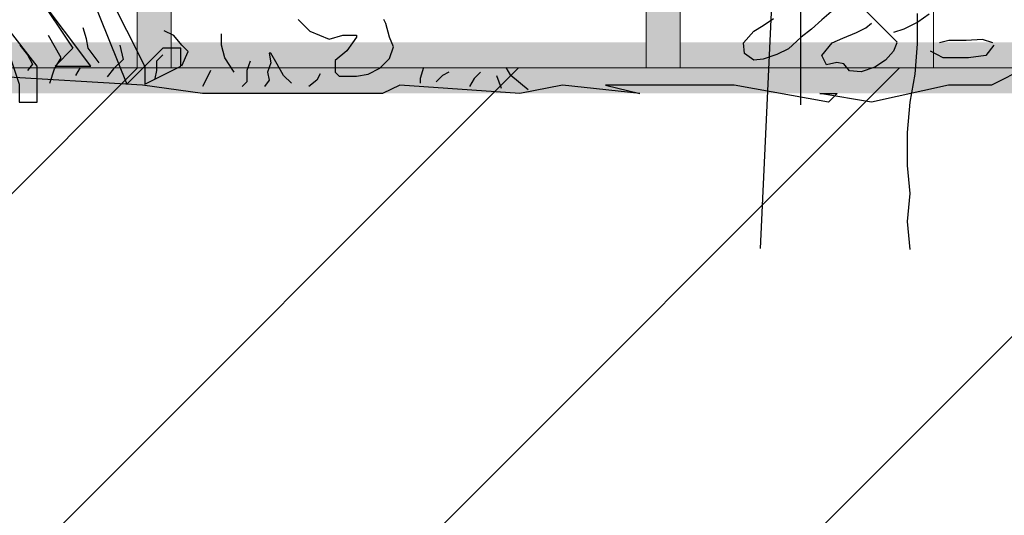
# Model space of a CAD drawing. Header units: centimetres. Extents: x 100159 to 737697, y -50084 to 234864.
# Tile 126 of 165: x 404050 to 404108, y -17888 to -17859. Entities that reach past the tile are written whole.
import ezdxf

# ---------------------------------------------------------------- set-up
doc = ezdxf.new("R2010")
doc.units = ezdxf.units.CM
doc.linetypes.add('CACHEX2', pattern=[19.05, 12.7, -6.35])
doc.layers.get('0').update_dxf_attribs({"lineweight": 5})
for name, color, linetype, lineweight in [('40', 8, 'CACHEX2', 5), ('DDL- STRUCTURE', 5, 'Continuous', 5), ('DDL-HACHURES', 252, 'Continuous', 13), ('DDL-HACHURES POCHAGE GRIS', 251, 'Continuous', 5), ('DDL-TRAIT EPAIS', 7, 'Continuous', 5)]:
    doc.layers.add(name, color=color, linetype=linetype, lineweight=lineweight)
doc.layers.add('DDL- PAYSAGE', color=63, linetype='Continuous')

# ---------------------------------------------------------------- blocks, each defined once
blk = doc.blocks.new('fenetre facade est self')
at = {"linetype": 'Continuous'}
for points in [[(-1767.073, 8.142), (-1767.073, -353.858), (-1957.073, -353.858), (-1957.073, 8.142)], [(-1677.073, 8.116), (-1677.073, -353.858), (-1767.073, -353.858), (-1767.073, 8.116)]]:
    blk.add_lwpolyline(points, close=True, dxfattribs=at)
blk = doc.blocks.new('ARBUST3')
at = {"color": 0}
for p, q in [((0.878, 0.1116), (0.9166, 0.1502)), ((0.9523, 0.1458), (0.9627, 0.1367)), ((0.8418, 0.1432), (0.8548, 0.1341)), ((0.8548, 0.1341), (0.8704, 0.1263)), ((0.9627, 0.1367), (0.9744, 0.1263)), ((1.029, 0.1302), (1.0173, 0.138)), ((1.454, 0.1325), (1.4562, 0.1369)), ((1.5527, 0.1369), (1.5395, 0.1237)), ((0.8704, 0.1263), (0.8821, 0.1224)), ((0.9133, 0.1276), (0.9068, 0.1328)), ((0.9237, 0.1224), (0.9133, 0.1276)), ((0.9393, 0.1159), (0.9237, 0.1224)), ((0.9744, 0.1263), (0.9861, 0.1172)), ((1.0394, 0.1237), (1.029, 0.1302)), ((1.0511, 0.1107), (1.0394, 0.1237)), ((1.4496, 0.1172), (1.454, 0.1325)), ((1.5395, 0.1237), (1.5176, 0.115)), ((1.6926, 0.1189), (1.7034, 0.1243)), ((1.7911, 0.1153), (1.7946, 0.1278)), ((0.7702, 0.1107), (0.782, 0.1146)), ((0.782, 0.1146), (0.8002, 0.1133)), ((0.8002, 0.1133), (0.8197, 0.1133)), ((0.8197, 0.1133), (0.8301, 0.1107)), ((0.951, 0.1107), (0.9393, 0.1159)), ((0.9861, 0.1172), (1.0004, 0.1041)), ((1.4452, 0.1062), (1.4496, 0.1172)), ((1.4869, 0.1194), (1.4869, 0.1172)), ((1.5022, 0.1194), (1.4869, 0.1194)), ((1.4869, 0.1172), (1.4913, 0.1106)), ((1.5176, 0.115), (1.5022, 0.1194)), ((1.6389, 0.1081), (1.6389, 0.1207)), ((1.6837, 0.1081), (1.6926, 0.1189)), ((1.7893, 0.1046), (1.7911, 0.1153)), ((1.8197, 0.0938), (1.834, 0.1189)), ((0.7689, 0.1081), (0.7781, 0.0963)), ((0.8262, 0.0937), (0.8405, 0.1015)), ((0.8782, 0.1107), (0.8821, 0.1015)), ((0.8821, 0.1015), (0.8912, 0.0911)), ((0.9627, 0.0963), (0.951, 0.1107)), ((1.0004, 0.1041), (1.0134, 0.0976)), ((1.0498, 0.0989), (1.0511, 0.1107)), ((1.4496, 0.093), (1.4452, 0.1062)), ((1.4913, 0.1106), (1.4979, 0.1018)), ((1.4979, 0.1018), (1.511, 0.0908)), ((1.6353, 0.0938), (1.6389, 0.1081)), ((1.6765, 0.101), (1.6837, 0.1081)), ((1.6837, 0.0849), (1.6765, 0.101)), ((1.7535, 0.1081), (1.7499, 0.092)), ((1.7767, 0.0884), (1.7893, 0.1046)), ((1.8662, 0.1081), (1.8573, 0.0974)), ((0.7781, 0.0963), (0.7976, 0.0937)), ((0.7976, 0.0937), (0.8262, 0.0937)), ((0.8912, 0.0911), (0.9029, 0.0833)), ((0.9575, 0.0859), (0.9627, 0.0963)), ((1.0134, 0.0976), (1.029, 0.0924)), ((1.029, 0.0924), (1.0394, 0.0911)), ((1.0394, 0.0911), (1.0498, 0.0989)), ((1.4606, 0.0821), (1.4496, 0.093)), ((1.511, 0.0908), (1.511, 0.0777)), ((1.5763, 0.0867), (1.5834, 0.0992)), ((1.5852, 0.0992), (1.5834, 0.0884)), ((1.5834, 0.0992), (1.5852, 0.0992)), ((1.6067, 0.0902), (1.6103, 0.0795)), ((1.6246, 0.0777), (1.6353, 0.0938)), ((1.7051, 0.0974), (1.7123, 0.0902)), ((1.7123, 0.0902), (1.7123, 0.0795)), ((1.7499, 0.092), (1.7606, 0.0813)), ((1.8269, 0.0813), (1.8197, 0.0938)), ((1.8573, 0.0974), (1.8519, 0.0867)), ((0.7331, 0.0826), (0.7717, 0.0632)), ((0.9029, 0.0833), (0.9185, 0.0781)), ((0.9185, 0.0781), (0.9315, 0.0794)), ((0.9315, 0.0794), (0.938, 0.0872)), ((0.938, 0.0872), (0.9458, 0.0885)), ((0.9458, 0.0885), (0.9575, 0.0859)), ((1.3131, 0.0741), (1.3185, 0.0831)), ((1.3472, 0.0777), (1.3543, 0.0705)), ((1.383, 0.0777), (1.3901, 0.0741)), ((1.4116, 0.0831), (1.4152, 0.0705)), ((1.4737, 0.0755), (1.4606, 0.0821)), ((1.511, 0.0777), (1.5066, 0.0733)), ((1.5691, 0.0741), (1.5763, 0.0867)), ((1.5834, 0.0884), (1.587, 0.0777)), ((1.587, 0.0777), (1.5852, 0.0687)), ((1.6103, 0.0795), (1.6103, 0.067)), ((1.6514, 0.0795), (1.6568, 0.0687)), ((1.7123, 0.0795), (1.7141, 0.0705)), ((1.7606, 0.0813), (1.7678, 0.0723)), ((1.7982, 0.0831), (1.8036, 0.0741)), ((1.8322, 0.0652), (1.8269, 0.0813)), ((1.8519, 0.0867), (1.8573, 0.0795)), ((1.2935, 0.058), (1.3131, 0.0741)), ((1.3293, 0.0741), (1.3239, 0.0598)), ((1.3543, 0.0705), (1.3597, 0.0616)), ((1.3901, 0.0741), (1.3973, 0.067)), ((1.4152, 0.0705), (1.4152, 0.0652)), ((1.4869, 0.0733), (1.4737, 0.0755)), ((1.5066, 0.0733), (1.4869, 0.0733)), ((1.5279, 0.0759), (1.5315, 0.0687)), ((1.5315, 0.0687), (1.5405, 0.0616)), ((1.5602, 0.0652), (1.5691, 0.0741)), ((1.5852, 0.0687), (1.5906, 0.0616)), ((1.6103, 0.067), (1.6157, 0.0616)), ((1.6568, 0.0687), (1.6604, 0.0616)), ((1.728, 0.0632), (1.8922, 0.0729)), ((0.7717, 0.0632), (0.82, 0.0632)), ((0.82, 0.0632), (0.907, 0.0439)), ((0.82, 0.0632), (0.82, 0.0632)), ((0.9553, 0.0439), (1.0615, 0.0632)), ((1.0615, 0.0632), (1.1291, 0.0632)), ((1.1291, 0.0632), (1.2064, 0.0632)), ((1.1678, 0.0536), (1.2547, 0.0632)), ((1.2064, 0.0632), (1.1678, 0.0536)), ((1.2547, 0.0632), (1.303, 0.0536)), ((1.303, 0.0536), (1.4382, 0.0632)), ((1.4382, 0.0632), (1.4575, 0.0536)), ((1.6604, 0.0536), (1.728, 0.0632)), ((0.907, 0.0439), (0.9649, 0.0536)), ((0.9456, 0.0536), (0.9553, 0.0439)), ((0.9649, 0.0536), (0.9456, 0.0536)), ((1.4575, 0.0536), (1.5445, 0.0536)), ((1.5445, 0.0536), (1.6604, 0.0536))]:
    blk.add_line(p, q, dxfattribs=at)
blk = doc.blocks.new('Arbue11')
for points in [[(0.37906, 0.07375), (0.32614, 0.01021), (0.31558, -0.02153), (0.31558, -0.03209), (0.30502, -0.03209), (0.30502, -0.01091), (0.37906, 0.08431), (0.37906, 0.08431), (0.38968, 0.08431), (0.37906, 0.07375)], [(0.2521, -0.02153), (0.24148, -0.01091), (0.26266, 0.03139), (0.27322, 0.03139), (0.2521, -0.02153)], [(0.28384, -0.00035), (0.28384, -0.00035), (0.2944, -0.01091), (0.28384, -0.01091), (0.27322, -0.01091), (0.27322, -0.01091), (0.27322, -0.01091), (0.30502, 0.03139), (0.30502, 0.03139), (0.28384, -0.00035)], [(0.24148, -0.01091), (0.24148, -0.02153), (0.2203, -0.01091), (0.2203, -0.01091), (0.2203, -0.00035), (0.23092, -0.00035), (0.24148, -0.01091)]]:
    blk.add_lwpolyline(points)
blk = doc.blocks.new('A$C640D435A')
for points in [[(2035.59, 0), (2037.67, 22.65), (2035.63, 45.31), (2037.71, 67.96), (2037.73, 94.73), (2035.7, 119.44), (2031.6, 142.1), (2029.56, 166.81), (2029.58, 191.53)], [(2127.11, 996.65), (2127.06, 945.16), (2129.1, 922.51), (2129.05, 868.96), (2131.09, 846.31), (2131.07, 819.54), (2135.14, 774.23), (2139.24, 749.51), (2141.28, 724.8), (2141.23, 671.25), (2143.27, 648.6), (2143.24, 623.89), (2141.16, 599.18), (2140.92, 331.46), (2142.96, 308.81), (2157.21, 0.89)], [(2124.25, 117.3), (2124.35, 226.45), (2122.31, 251.16), (2114.09, 273.82), (2107.94, 296.48), (2099.74, 341.8), (2089.46, 362.4), (2085.37, 387.11), (2081.27, 409.77), (2077.17, 434.49), (2075.13, 457.14), (2075.16, 483.91), (2083.42, 508.62), (2083.42, 512.74)]]:
    blk.add_lwpolyline(points)
blk = doc.blocks.new('veget facade ouest self')
at = {"layer": 'DDL- PAYSAGE', "xscale": -0.07261483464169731, "yscale": 0.07261483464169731, "zscale": 0.07261483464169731, "rotation": 270}
blk.add_blockref('A$C640D435A', (-10.696, -610.447), dxfattribs=at)
at = {"layer": 'DDL- PAYSAGE', "color": 85, "lineweight": 0, "true_color": 0x58ba48, "xscale": -100, "yscale": 100, "zscale": 100, "rotation": 270}
blk.add_blockref('Arbue11', (1.187, -441.686), dxfattribs=at)
at = {"layer": 'DDL- PAYSAGE', "lineweight": 0, "xscale": -52.31091090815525, "yscale": 52.31091090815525, "zscale": 52.31091090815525, "rotation": 270}
blk.add_blockref('ARBUST3', (-4.319, -507.79), dxfattribs=at)
blk = doc.blocks.new('*U184')
h = blk.add_hatch(color=256)
h.dxf.hatch_style = 1
h.paths.add_polyline_path([(-180.929, 0.997), (-180.929, -1.003), (180.929, -0.997), (180.929, 1.003)])
at = {"layer": 'DDL-TRAIT EPAIS'}
blk.add_lwpolyline([(-180.929, 0.997), (-180.929, -1.003), (180.929, -0.997), (180.929, 1.003)], close=True, dxfattribs=at)
blk = doc.blocks.new('*U185')
at = {"color": 0, "linetype": 'ByBlock', "lineweight": -2, "transparency": 16777216}
for p in [(0, -420), (0, -450)]:
    blk.add_blockref('*U184', p, dxfattribs=at)

msp = doc.modelspace()

# ---------------------------------------------------------------- hatches: boundary and pattern name
at = {"layer": 'DDL-HACHURES'}
h = msp.add_hatch(dxfattribs=at)
h.set_pattern_fill('ANSI31', color=256, scale=5, angle=180)
h.set_pattern_definition([(315, (487101.846, -21236.112), (11.2253202, 11.2253202), [])])
edge = h.paths.add_edge_path()
edge.add_line((428241.223, -20411.342), (430732.326, -20411.377))
edge.add_line((430732.326, -20411.377), (430732.469, -20542.781))
edge.add_line((430732.469, -20542.781), (430771.842, -20569.512))
edge.add_line((430771.842, -20569.512), (430771.842, -20447.377))
edge.add_line((430771.842, -20447.377), (431572.594, -20447.377))
edge.add_line((431572.594, -20447.377), (431572.594, -20557.358))
edge.add_line((431572.594, -20557.358), (431592.594, -20570.936))
edge.add_line((431592.594, -20570.936), (431592.594, -20447.377))
edge.add_line((431592.594, -20447.377), (431852.489, -20447.377))
edge.add_line((431852.489, -20447.377), (431852.489, -20557.286))
edge.add_line((431852.489, -20557.286), (431872.594, -20570.512))
edge.add_line((431872.594, -20570.512), (431872.594, -20447.377))
edge.add_line((431872.594, -20447.377), (432672.944, -20447.377))
edge.add_line((432672.944, -20447.377), (432672.944, -20556.215))
edge.add_line((432672.944, -20556.215), (432712.53, -20583.09))
edge.add_line((432712.53, -20583.09), (432712.53, -20413.377))
edge.add_line((432712.53, -20413.377), (432730.53, -20413.377))
edge.add_line((432730.53, -20413.377), (432730.53, -20431.377))
edge.add_line((432730.53, -20431.377), (432952.464, -20432.308))
edge.add_line((432952.464, -20432.308), (432952.464, -20471.377))
edge.add_line((432952.464, -20471.377), (432972.464, -20471.377))
edge.add_line((432972.464, -20471.377), (432972.464, -20431.377))
edge.add_line((432972.464, -20431.377), (433251.467, -20430.076))
edge.add_line((433251.467, -20430.076), (433251.467, -20605.165))
edge.add_line((433251.467, -20605.165), (433271.467, -20596.83))
edge.add_line((433271.467, -20596.83), (433271.467, -20431.377))
edge.add_line((433271.467, -20431.377), (433772.53, -20431.377))
edge.add_line((433772.53, -20431.377), (433772.53, -20596.83))
edge.add_line((433772.53, -20596.83), (433792.53, -20603.864))
edge.add_line((433792.53, -20603.864), (433792.53, -20431.377))
edge.add_line((433792.53, -20431.377), (433812.532, -20431.377))
edge.add_line((433812.532, -20431.377), (433812.532, -20471.377))
edge.add_line((433812.532, -20471.377), (433832.532, -20471.377))
edge.add_line((433832.532, -20471.377), (433832.532, -20411.377))
edge.add_line((433832.532, -20411.377), (434044.531, -20411.377))
edge.add_line((434044.531, -20411.377), (434044.531, -20426.377))
edge.add_line((434044.531, -20426.377), (435404.807, -20480.764))
edge.add_line((435404.807, -20480.764), (435404.807, -20469.769))
edge.add_line((435404.807, -20469.769), (435547.248, -20477.825))
edge.add_line((435547.248, -20477.825), (435546.926, -20489.675))
edge.add_line((435546.926, -20489.675), (437193.368, -20551.115))
edge.add_line((437193.368, -20551.115), (437732.1, -20616.411))
edge.add_line((437732.1, -20616.411), (437732.1, -20631.411))
edge.add_line((437732.1, -20631.411), (438339.416, -20630.913))
edge.add_line((438339.416, -20630.913), (438339.416, -20615.913))
edge.add_line((438339.416, -20615.913), (438805.023, -20610.193))
edge.add_line((438805.023, -20610.193), (438811.747, -21068.427))
edge.add_line((438811.747, -21068.427), (421995.953, -21014.17))
edge.add_line((421995.953, -21014.17), (423667.654, -20634.342))
edge.add_arc((423727.96, -20641.842), 60.77, 172.91073, 187.08927)
edge.add_arc((424337.298, -76079283.802), 76058634.463, 89.99949554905, 90.00050445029, ccw=False)
edge.add_line((425006.944, -20649.342), (425006.944, -20612.039))
edge.add_line((425006.944, -20612.039), (425953.543, -20512.039))
edge.add_line((425953.543, -20512.039), (428241.223, -20411.342))
h = msp.add_hatch(dxfattribs=at)
h.set_pattern_fill('ANSI31', color=256, scale=5, angle=450)
h.set_pattern_definition([(225, (346965.303, 90844.413), (11.2253202, -11.2253202), [])])
h.paths.add_polyline_path([(411774.86, -18011.575), (411439.171, -18011.575), (411439.171, -18026.575), (410621.604, -18026.575), (410621.604, -18011.575), (409972.147, -17723.575), (409231.807, -17861.575), (409231.807, -17876.575), (408932.149, -17876.575), (408932.149, -17861.575), (406406.726, -17861.575), (406406.726, -17876.575), (406129.882, -17876.575), (406129.882, -17861.586), (399983.522, -17861.587), (399984.017, -17876.591), (398863.111, -17876.591), (398863.111, -17861.593), (398714.133, -17861.59), (398714.133, -17876.593), (394303.959, -17876.593), (394303.959, -18472.162), (412099.056, -18472.162)])

# ---------------------------------------------------------------- linework, layer by layer
at = {"layer": '40', "linetype": 'Continuous'}
msp.add_lwpolyline([(403637.204, -17861.587), (403637.204, -17499.587), (405675.234, -17499.587), (405675.234, -17861.587)], close=True, dxfattribs=at)
at = {"layer": 'DDL- STRUCTURE', "const_width": 3}
msp.add_lwpolyline([(403637.114, -17861.587), (403637.114, -17499.587), (403518.421, -17499.587), (403518.421, -17115.587), (405971.233, -17115.587), (405971.233, -17499.587), (405871.251, -17499.587), (405871.251, -17861.587), (403637.204, -17861.587), (403637.204, -17861.587)], dxfattribs=at)
at = {"layer": 'DDL- STRUCTURE'}
msp.add_lwpolyline([(411774.86, -18011.575), (411439.171, -18011.575), (411439.171, -18026.575), (410621.604, -18026.575), (410621.604, -18011.575), (409972.147, -17723.575), (409231.807, -17861.575), (409231.807, -17876.575), (408932.149, -17876.575), (408932.149, -17861.575), (406406.726, -17861.575), (406406.726, -17876.575), (406129.882, -17876.575), (406129.882, -17861.586), (399983.522, -17861.587), (399984.017, -17876.591), (398863.111, -17876.591), (398863.111, -17861.593), (398714.133, -17861.59), (398714.133, -17876.593), (394303.959, -17876.593), (394303.959, -18472.162), (412099.056, -18472.162)], close=True, dxfattribs=at)

# ---------------------------------------------------------------- block references
at = {"rotation": 90}
msp.add_blockref('*U185', (403638.256, -17680.658), dxfattribs=at)
at = {"layer": 'DDL-HACHURES', "color": 254}
msp.add_blockref('fenetre facade est self', (405871.251, -17507.729), dxfattribs=at)
at = {"layer": 'DDL-HACHURES POCHAGE GRIS', "rotation": 90}
msp.add_blockref('veget facade ouest self', (403640.179, -17861.587), dxfattribs=at)

doc.saveas('drawing.dxf')
